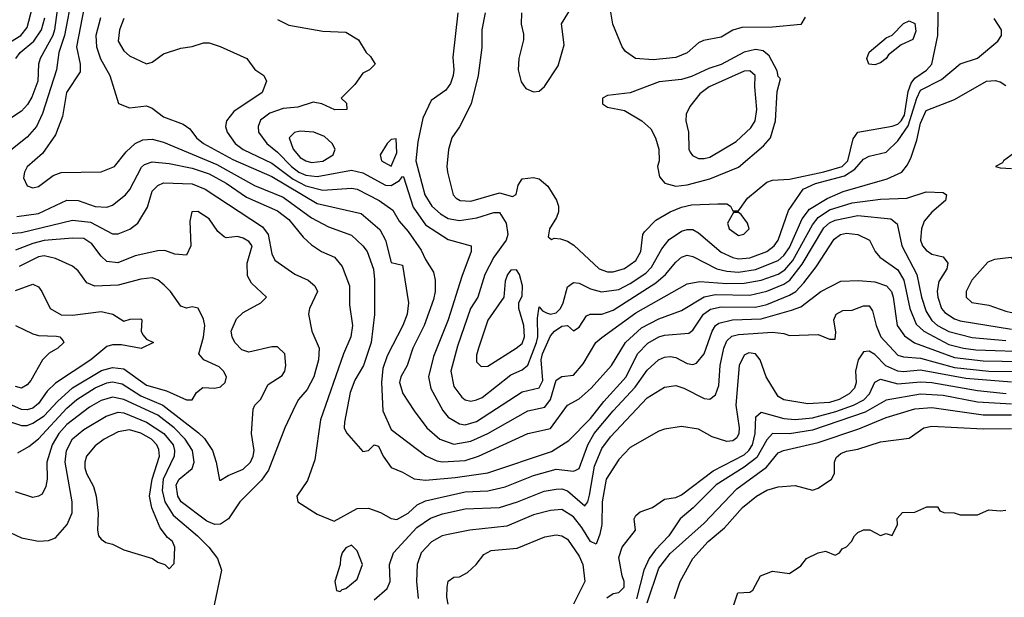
# Model space of a CAD drawing. Header units: inches. Extents: x 1793389 to 1900389, y 320802 to 470796.
# Tile 154 of 256: x 1805064 to 1808525, y 380774 to 382806. Entities that reach past the tile are written whole.
import ezdxf

# ---------------------------------------------------------------- set-up
doc = ezdxf.new("R2010")
doc.units = ezdxf.units.IN
doc.header["$MEASUREMENT"] = 0
doc.layers.add('B8308', color=7, linetype='Continuous')

msp = doc.modelspace()

# ---------------------------------------------------------------- linework, layer by layer
at = {"layer": 'B8308', "color": 2}
for points, elevation in [([(1805205.8, 382910), (1805186.9, 382770), (1805180.8, 382750), (1805135.8, 382670), (1805130.3, 382650), (1805127.4, 382590), (1805106.9, 382533.1), (1805092.2, 382507.8), (1805070, 382483.6), (1804987.3, 382430)], 286), ([(1805248.2, 382891.8), (1805222.2, 382750), (1805201.7, 382690), (1805194, 382630), (1805144.6, 382475.4), (1805123, 382430), (1805090, 382392.7), (1805033, 382347)], 290), ([(1806700.4, 382830), (1806688.2, 382770), (1806687.9, 382707.9), (1806675.5, 382610), (1806650.8, 382510), (1806610, 382428.7), (1806582.8, 382390), (1806570.9, 382349.1), (1806565.5, 382290), (1806568, 382270), (1806588, 382190), (1806598.4, 382178.4), (1806612, 382170), (1806650, 382167.4), (1806750, 382197.1), (1806796.5, 382183.5), (1806809.1, 382190.9), (1806816.6, 382223.4), (1806830, 382246), (1806870, 382251), (1806890, 382246), (1806919.8, 382219.8), (1806951, 382171), (1806958, 382150), (1806958, 382130), (1806951, 382110), (1806926, 382070), (1806922, 382042), (1806932.7, 382032.7), (1806943.1, 382036.9), (1806964.7, 382035.3), (1806990, 382027.3), (1807012.3, 382012.3), (1807100.7, 381930), (1807130, 381918.4), (1807150, 381918.4), (1807190, 381930.5), (1807230, 381959.1), (1807247.3, 381990), (1807254.5, 382050), (1807260.5, 382059.5), (1807299.4, 382100.6), (1807350, 382130.3), (1807390, 382146.7), (1807425.3, 382154.7), (1807518, 382158), (1807550, 382158), (1807562, 382150), (1807570, 382134), (1807590, 382134), (1807622, 382178), (1807690, 382234.8), (1807710, 382242), (1807770, 382245.5), (1807890, 382271.3), (1807954.7, 382290), (1807974.2, 382310), (1807993, 382387), (1808009.7, 382410.3), (1808130, 382431.8), (1808150, 382438.9), (1808162, 382450), (1808174.1, 382470), (1808187.2, 382552.8), (1808196.9, 382583.1), (1808210, 382600.3), (1808251.5, 382628.5), (1808269.6, 382650), (1808291.1, 382750), (1808293, 382870)], 314), ([(1806827.7, 382830), (1806826.8, 382790), (1806835.3, 382755.3), (1806835.3, 382735.3), (1806818.8, 382670), (1806816, 382630), (1806827.1, 382587.1), (1806843.5, 382563.5), (1806870, 382552), (1806890, 382554), (1806908.7, 382571.3), (1806956.5, 382643.5), (1806978, 382718), (1806968.9, 382791.1), (1807016, 382870)], 318), ([(1807824.9, 382815.1), (1807810, 382788.7), (1807710, 382779.5), (1807602, 382778), (1807570, 382769), (1807530, 382744), (1807467.1, 382732.9), (1807450, 382724), (1807410.4, 382689.6), (1807370, 382672.7), (1807290, 382664.5), (1807228, 382670), (1807193.6, 382693.6), (1807182, 382710), (1807148.7, 382790), (1807132.7, 382890)], 314), ([(1804994.8, 382705.2), (1805068.4, 382750), (1805090, 382778), (1805108.9, 382850)], 278), ([(1805290.3, 382849.7), (1805264.2, 382710), (1805277.1, 382650), (1805277, 382623), (1805228.5, 382550), (1805214.4, 382465.6), (1805190, 382401.2), (1805144.9, 382335.1), (1805090, 382288.7), (1805080.7, 382270), (1805077.3, 382250), (1805090, 382221), (1805110, 382214), (1805130, 382219.1), (1805182, 382258), (1805210, 382268), (1805350, 382270.7), (1805397.2, 382290), (1805438.6, 382341.4), (1805469.7, 382370.3), (1805497.2, 382382.8), (1805530, 382386), (1805570, 382374.9), (1805756.7, 382296.7), (1805890, 382222.3), (1805990, 382181.7), (1806090, 382108.8), (1806150, 382077.1), (1806230, 382047.7), (1806270, 382010.6), (1806284.9, 381990), (1806308.2, 381928.2), (1806311.7, 381891.7), (1806311.5, 381768.5), (1806298.9, 381670), (1806272.7, 381590), (1806241.8, 381538.2), (1806225.1, 381494.9), (1806205.5, 381390), (1806204.9, 381370), (1806212.8, 381352.8), (1806270, 381286.8), (1806290, 381291), (1806310, 381310.8), (1806325.4, 381305.4), (1806342, 381270), (1806370, 381230.8), (1806410, 381214.8), (1806450, 381190.6), (1806490, 381186), (1806595.1, 381195.1), (1806710, 381212.2), (1806932.9, 381287.1), (1806994, 381326), (1807070, 381403.1), (1807116.9, 381463.1), (1807195.8, 381550), (1807235.1, 381630), (1807272.1, 381667.9), (1807310, 381690.3), (1807330, 381695.8), (1807416.3, 381703.7), (1807430, 381714), (1807467.6, 381770), (1807492, 381788), (1807530, 381795.8), (1807650, 381794.7), (1807690, 381804.4), (1807770, 381836.5), (1807791.5, 381850), (1807819.6, 381880.4), (1807862.9, 381937.1), (1807926.5, 382033.5), (1807949.3, 382050), (1807970, 382054.9), (1808010.3, 382050.3), (1808050.4, 382030.4), (1808070.7, 381990), (1808086.8, 381970), (1808150, 381926), (1808171.5, 381890), (1808192.9, 381790), (1808215.1, 381735.1), (1808241.6, 381710), (1808330, 381663.2), (1808381, 381650), (1808424.8, 381644.8), (1808630, 381637.8)], 294), ([(1805050.4, 382670), (1805066.4, 382690), (1805113.4, 382730), (1805140.3, 382770), (1805152.8, 382812.8)], 282), ([(1805347.8, 382812.2), (1805332, 382750), (1805334, 382710), (1805347.7, 382667.7), (1805380.7, 382610), (1805411.3, 382511.3), (1805450, 382496), (1805510, 382502.8), (1805530, 382494.8), (1805570, 382464), (1805638.4, 382438.4), (1805662, 382422), (1805685.5, 382390), (1805710.7, 382370), (1805813.6, 382313.6), (1805950, 382253.8), (1806110, 382158.9), (1806264.7, 382124.7), (1806330, 382067.7), (1806350.3, 382030), (1806370, 381951.3), (1806410, 381942), (1806430.4, 381810), (1806425.5, 381770), (1806410.4, 381730), (1806356, 381624), (1806340.8, 381579.2), (1806335.3, 381530), (1806340.9, 381430), (1806370, 381364), (1806491.8, 381271.8), (1806530, 381254), (1806550, 381250.3), (1806630, 381254.9), (1806677.2, 381270), (1806850, 381350.4), (1806930, 381368), (1806989.3, 381450), (1807030, 381472.7), (1807072.3, 381510), (1807143.7, 381590), (1807193.6, 381670), (1807250, 381722), (1807310, 381753.7), (1807390, 381783.1), (1807470, 381831.6), (1807510, 381839.7), (1807630, 381836.9), (1807690, 381851.3), (1807750, 381875.8), (1807770.6, 381889.4), (1807814.5, 381945.5), (1807890, 382073.4), (1807910, 382091.4), (1807930, 382100.3), (1808010, 382116.9), (1808125.8, 382105.8), (1808148.2, 382088.2), (1808164.4, 382010), (1808217.4, 381910), (1808234, 381830), (1808250, 381779.1), (1808270, 381747.2), (1808290, 381730.3), (1808330, 381709.1), (1808412.2, 381687.8), (1808530, 381677.2)], 298), ([(1805430.5, 382810), (1805415.5, 382770), (1805410.7, 382730), (1805430, 382696), (1805450, 382678.8), (1805510, 382651), (1805530, 382656), (1805570, 382686), (1805630, 382706), (1805670, 382711.3), (1805710, 382724.7), (1805730, 382724.7), (1805768.4, 382711.6), (1805862, 382670), (1805891, 382631), (1805922, 382610), (1805931.3, 382590), (1805916, 382550), (1805816.7, 382483.3), (1805790.7, 382450), (1805787.7, 382430), (1805793.4, 382410), (1805821.6, 382370), (1805850, 382348.9), (1805950, 382301.5), (1806024.8, 382244.8), (1806070, 382222), (1806130, 382206.3), (1806230, 382213.4), (1806250, 382210.3), (1806327.3, 382170), (1806375.6, 382135.6), (1806397.3, 382097.3), (1806430, 382060.7), (1806475.6, 381995.6), (1806490, 381962.8), (1806518, 381918), (1806524.4, 381890), (1806524.4, 381850), (1806518.6, 381821.4), (1806485.3, 381730), (1806446.4, 381650), (1806426, 381590), (1806403.8, 381550), (1806399.1, 381530), (1806410.6, 381490.6), (1806450.6, 381430), (1806495.5, 381370), (1806540.7, 381330), (1806590, 381312.2), (1806650, 381323.7), (1806709.8, 381350.2), (1806850, 381430.4), (1806910, 381442.4), (1806929.8, 381470.2), (1806950, 381538), (1806969.5, 381550.5), (1807010, 381555.5), (1807044.1, 381595.9), (1807089.6, 381670), (1807110, 381688.2), (1807230, 381774.9), (1807410, 381877.1), (1807454.5, 381885.5), (1807550, 381877.6), (1807610, 381878.6), (1807670, 381889.2), (1807730, 381910.2), (1807753.6, 381926.4), (1807781.3, 381958.7), (1807850, 382084.4), (1807869.9, 382110.1), (1807910, 382137.2), (1807990, 382161.3), (1808090, 382174.6), (1808182.4, 382177.6), (1808250, 382200.5), (1808310, 382198), (1808322, 382190), (1808318, 382170), (1808270, 382129), (1808243.1, 382096.9), (1808233.4, 382070), (1808230.7, 382030), (1808237.3, 382010), (1808250, 381994.8), (1808270, 381981), (1808310, 381971.3), (1808326, 381950), (1808322.8, 381930), (1808294.6, 381885.4), (1808288.7, 381851.3), (1808290.5, 381829.5), (1808303.7, 381790), (1808315.6, 381775.6), (1808350, 381753.4), (1808370, 381746.5), (1808550, 381716.9)], 302), ([(1805970, 382806.8), (1806010, 382786.8), (1806130, 382766), (1806210, 382762), (1806254.8, 382734.8), (1806282, 382690), (1806296.9, 382676.9), (1806314, 382650), (1806294, 382630), (1806270, 382618), (1806242, 382578), (1806194, 382530), (1806212.7, 382512.7), (1806214, 382490), (1806171.3, 382488.7), (1806126, 382510), (1806096, 382516), (1806041.3, 382498.7), (1805990, 382493.3), (1805943.2, 382476.8), (1805910, 382452.7), (1805902, 382430), (1805904, 382410), (1805932.7, 382370), (1805970, 382339.5), (1806019, 382290), (1806045.3, 382270), (1806070, 382259.2), (1806110, 382254.7), (1806230, 382277), (1806270, 382267.2), (1806350, 382224.2), (1806370, 382223.1), (1806399.5, 382240.5), (1806410, 382254.8), (1806413.2, 382253.2), (1806446.5, 382146.5), (1806490, 382083.8), (1806570, 382032.4), (1806651.3, 382010), (1806650.7, 381990), (1806617.6, 381902.4), (1806570.3, 381750), (1806518.3, 381621.7), (1806500.4, 381550), (1806508.9, 381508.9), (1806551.7, 381431.7), (1806570, 381407.7), (1806610, 381383.8), (1806630, 381381.3), (1806670, 381392.2), (1806830, 381496.4), (1806890, 381510.5), (1806903.1, 381536.9), (1806897.2, 381610), (1806902.2, 381630), (1806930, 381694), (1806943.7, 381710), (1806970, 381727.3), (1806990, 381730.5), (1807010, 381712), (1807030, 381724.7), (1807056, 381764), (1807069.5, 381770.5), (1807110, 381770.4), (1807150, 381783.7), (1807299.8, 381880.2), (1807334, 381910), (1807370, 381953.4), (1807390, 381970.5), (1807410, 381977.1), (1807430, 381972.7), (1807514.8, 381930), (1807550, 381921.3), (1807590, 381918), (1807650, 381926.9), (1807730, 381958.3), (1807750, 381976.5), (1807770, 382004.9), (1807814.6, 382105.4), (1807840.4, 382139.6), (1807902.5, 382177.5), (1807958.4, 382201.6), (1808113.4, 382246.6), (1808164, 382270), (1808184.8, 382295.2), (1808197.5, 382322.5), (1808217.6, 382382.4), (1808230, 382442), (1808250, 382486.8), (1808350, 382525.5), (1808462, 382590), (1808492.5, 382592.5), (1808510, 382587.7), (1808530, 382574)], 306), ([(1806604, 382830), (1806586, 382674), (1806590.4, 382630), (1806587.7, 382610), (1806578, 382582), (1806561.4, 382558.6), (1806510, 382522), (1806480.7, 382459.3), (1806463.2, 382376.8), (1806456.9, 382310), (1806488.2, 382190), (1806512.7, 382150), (1806542.6, 382122.6), (1806570, 382106.7), (1806610, 382099.5), (1806671.1, 382108.9), (1806730, 382128.2), (1806750, 382128), (1806773.8, 382090), (1806780.3, 382050), (1806774, 382030), (1806730.4, 381970), (1806698.7, 381910), (1806674, 381830), (1806648.7, 381790), (1806602.5, 381657.5), (1806579.5, 381570), (1806590, 381516), (1806617.6, 381477.6), (1806630, 381468.2), (1806650, 381463.8), (1806670, 381468.4), (1806690, 381477.1), (1806790, 381556.4), (1806830, 381574.4), (1806849.8, 381590.2), (1806881, 381670), (1806884.8, 381690), (1806883.7, 381756.3), (1806890, 381796), (1806901.3, 381781.3), (1806915.1, 381775.1), (1806930, 381770.4), (1806950, 381775.3), (1806964.7, 381790), (1806974.7, 381810), (1806990, 381866), (1807010, 381882), (1807030, 381879.3), (1807070, 381859.3), (1807108.6, 381848.6), (1807170, 381856.5), (1807210, 381877.4), (1807265.2, 381914.8), (1807284.8, 381935.2), (1807320.6, 381999.4), (1807347.2, 382032.8), (1807390, 382062), (1807410, 382067.7), (1807430, 382067.7), (1807450, 382056.3), (1807530, 381988.4), (1807570, 381968.9), (1807590, 381964.9), (1807630, 381967.8), (1807690, 381990.3), (1807715.6, 382010), (1807729.6, 382030), (1807765.8, 382134.2), (1807817.2, 382210), (1807861.2, 382230), (1807963.4, 382256.6), (1807999.7, 382280.3), (1808030, 382315.5), (1808050, 382325.5), (1808110, 382340.5), (1808150, 382379.3), (1808187.3, 382432.7), (1808217.1, 382530), (1808230, 382557.6), (1808304, 382596), (1808370, 382651), (1808430, 382670.7), (1808502, 382730), (1808515.3, 382750), (1808515.3, 382770), (1808488.7, 382810)], 310), ([(1808573.2, 382346.8), (1808522, 382310), (1808518, 382302), (1808494, 382290), (1808510, 382284.7), (1808550, 382282.8)], 306), ([(1805053.7, 382113.7), (1805130, 382124.2), (1805230, 382170.6), (1805270, 382170.4), (1805330, 382148.7), (1805370, 382146), (1805390, 382154), (1805436, 382190), (1805451.3, 382208.7), (1805492.8, 382287.2), (1805503.1, 382296.9), (1805530, 382306.4), (1805590, 382299.5), (1805670, 382284), (1805730, 382263.6), (1805790, 382230.3), (1805861.8, 382181.8), (1805970, 382133.7), (1806010, 382103), (1806060.7, 382040.7), (1806090, 382014), (1806124.7, 381990), (1806170.8, 381970), (1806198, 381938), (1806223, 381870), (1806223.4, 381803.4), (1806233.4, 381730), (1806228.2, 381690), (1806202.4, 381630), (1806121.7, 381398.3), (1806102, 381258), (1806075.3, 381184.7), (1806038, 381130), (1806042, 381110), (1806110, 381066), (1806170, 381042), (1806250, 381086), (1806290, 381087.3), (1806332.2, 381072.2), (1806370, 381050.7), (1806390, 381048), (1806429.3, 381070), (1806460.9, 381099.1), (1806490, 381113.4), (1806630, 381144.9), (1806710, 381148.8), (1806770, 381163.1), (1806870, 381203.1), (1806950, 381224.9), (1807010, 381218), (1807019.1, 381220.9), (1807030, 381226.8), (1807060.4, 381310), (1807083.5, 381350), (1807149.7, 381430), (1807227.2, 381512.8), (1807270, 381573.4), (1807309.3, 381610), (1807330, 381619.3), (1807350, 381621.6), (1807370, 381617.1), (1807410, 381597.1), (1807430, 381593), (1807442.5, 381597.5), (1807469.7, 381630.3), (1807497.4, 381710), (1807509.8, 381730.2), (1807521.6, 381738.4), (1807569.8, 381750.2), (1807670, 381753.6), (1807776.4, 381783.6), (1807810, 381796.4), (1807879.3, 381850), (1807950, 381886), (1808011.8, 381888.2), (1808070, 381883.7), (1808110.2, 381870.2), (1808128.4, 381850), (1808134.6, 381830), (1808148.5, 381730), (1808173.5, 381693.5), (1808209.2, 381669.2), (1808350, 381617.8), (1808450, 381605.6), (1808650, 381602.9)], 290), ([(1805030, 382053.4), (1805070, 382057.4), (1805250, 382100.3), (1805313.4, 382093.4), (1805390, 382053), (1805410, 382053), (1805451.5, 382068.5), (1805479.3, 382090), (1805513.1, 382146.9), (1805530, 382202.8), (1805550, 382223), (1805570, 382232.4), (1805670, 382228.7), (1805716.3, 382210), (1805917.4, 382077.4), (1805937.6, 382050), (1805950, 381982), (1805960.5, 381960.5), (1806030.7, 381910.7), (1806078, 381890), (1806101, 381870), (1806110.7, 381850), (1806082.8, 381790), (1806078.8, 381770), (1806090.8, 381710), (1806116.3, 381650), (1806114.9, 381610), (1806098, 381550), (1806075.1, 381504.9), (1806044, 381470), (1806034, 381450), (1805996, 381370), (1805938.6, 381221.4), (1805914, 381186), (1805838, 381110), (1805798, 381050), (1805770, 381031.6), (1805750, 381029.7), (1805721.8, 381041.8), (1805632, 381110), (1805620.5, 381130), (1805613.6, 381170), (1805624.5, 381190), (1805670, 381227.3), (1805676.9, 381250), (1805671.3, 381290), (1805645.4, 381330), (1805606.9, 381370), (1805550, 381414.2), (1805430, 381469.8), (1805390, 381478.3), (1805350, 381466.6), (1805310, 381443.5), (1805230, 381381.7), (1805201.5, 381350), (1805178.3, 381310), (1805159.3, 381250), (1805160.5, 381190), (1805155.9, 381164.1), (1805142.8, 381137.2), (1805130.7, 381129.3), (1805110, 381125.2), (1805050, 381145.2)], 286), ([(1805057.3, 381282.7), (1805095.8, 381304.2), (1805130, 381331.5), (1805230, 381438.9), (1805264.9, 381470), (1805330, 381511), (1805370, 381528.4), (1805390, 381532.2), (1805424.9, 381524.9), (1805490, 381482.4), (1805567.6, 381450), (1805693.1, 381353.1), (1805713.2, 381333.2), (1805741.6, 381290), (1805755.1, 381250), (1805766, 381186), (1805770, 381186), (1805796.9, 381203.1), (1805850, 381225.2), (1805875.5, 381250), (1805884.9, 381270), (1805887.7, 381290), (1805879.1, 381350), (1805884.5, 381435.5), (1805891, 381450), (1805910.8, 381470), (1805937.3, 381522.7), (1805986.2, 381553.8), (1805995.5, 381570), (1805999.3, 381590), (1805995.5, 381630), (1805970, 381654.8), (1805950, 381654.8), (1805870, 381636.3), (1805845.1, 381645.1), (1805820.7, 381670), (1805810.7, 381690), (1805807.3, 381710), (1805826.2, 381753.8), (1805850, 381776), (1805912, 381810), (1805931.3, 381830), (1805879, 381879), (1805865.1, 381905.1), (1805863.8, 381950), (1805880.7, 382010), (1805870, 382026), (1805850, 382037.3), (1805830, 382042.8), (1805790, 382038.8), (1805782.5, 382042.5), (1805760.4, 382060.4), (1805730, 382106), (1805690, 382130.8), (1805669, 382130), (1805662.7, 382097.3), (1805665.2, 382010), (1805650, 381978), (1805610, 381981), (1805573.7, 381993.7), (1805550, 381993.4), (1805470, 381975.8), (1805409.5, 381950.5), (1805370, 381955.5), (1805350, 381974), (1805318, 382018), (1805290, 382035.8), (1805250, 382037.6), (1805150, 382029.1), (1805110, 382019), (1805050, 381994.9)], 282), ([(1805010, 381398.4), (1805070, 381378.7), (1805090, 381378), (1805110, 381386.3), (1805150, 381412.6), (1805196.6, 381463.4), (1805249.4, 381510.6), (1805351.5, 381571.5), (1805390, 381582.6), (1805430, 381577.4), (1805510, 381520.5), (1805580.1, 381500.1), (1805651, 381469), (1805670.8, 381469.2), (1805685.2, 381494.8), (1805708.3, 381511.7), (1805750, 381509.3), (1805770, 381514), (1805786, 381530), (1805791, 381550), (1805781, 381570), (1805765.2, 381585.2), (1805711, 381610), (1805694, 381630), (1805710.3, 381689.7), (1805714.4, 381730), (1805710, 381752), (1805691.3, 381791.3), (1805670, 381796), (1805650, 381791), (1805630, 381798), (1805594, 381850), (1805572.1, 381872.1), (1805550, 381890.7), (1805530, 381897.3), (1805490, 381893), (1805410, 381872.2), (1805328.4, 381868.4), (1805300.4, 381880.4), (1805270, 381922.8), (1805250, 381939.1), (1805190, 381966), (1805150, 381975.3), (1805130, 381971.8), (1805062, 381938)], 278), ([(1805050, 381853.4), (1805110, 381875.5), (1805130, 381866.8), (1805142, 381850), (1805170.8, 381790), (1805210, 381768), (1805250, 381766.4), (1805350, 381779.1), (1805392, 381770), (1805430, 381746), (1805452.7, 381752.7), (1805490, 381754), (1805494, 381750), (1805491.3, 381710), (1805496.9, 381696.9), (1805510, 381682), (1805534, 381670), (1805490.7, 381649.3), (1805422.5, 381662.5), (1805390, 381662), (1805370, 381656), (1805314, 381610), (1805190, 381527.6), (1805161, 381499), (1805130, 381455.6), (1805110, 381439.7), (1805090, 381434), (1805070, 381435.1), (1805037, 381450)], 274), ([(1806310, 380764.9), (1806355.3, 380804.7), (1806366.6, 380830), (1806364.2, 380890), (1806377.6, 380930), (1806460, 381020), (1806507.5, 381052.5), (1806550, 381067.2), (1806630, 381085.7), (1806750, 381090.3), (1806813.2, 381110), (1806907.9, 381147.9), (1806950, 381154), (1806970, 381155.3), (1806990, 381148.7), (1807050, 381096.3), (1807060.7, 381110), (1807067.2, 381132.8), (1807084.2, 381235.8), (1807110, 381298), (1807141, 381339), (1807270, 381475.5), (1807330, 381512.7), (1807370, 381519.1), (1807398, 381510), (1807470, 381473), (1807490, 381470.7), (1807510, 381486), (1807521.3, 381518.7), (1807526.6, 381590), (1807538.9, 381650), (1807550, 381676.3), (1807567.6, 381692.4), (1807590, 381698), (1807710, 381706.4), (1807750, 381702), (1807770, 381694.8), (1807870, 381698), (1807910, 381682), (1807930, 381682), (1807932.9, 381707.1), (1807926, 381750), (1807934, 381770), (1807957.5, 381782.5), (1807990, 381784.4), (1808030, 381799.1), (1808050, 381798.8), (1808061.6, 381781.6), (1808074, 381730), (1808090.3, 381690.3), (1808150, 381626.4), (1808170, 381620.3), (1808230, 381614.9), (1808350, 381583), (1808470, 381569.3), (1808670, 381567.7)], 286), ([(1805050, 381730.5), (1805110, 381700.5), (1805130, 381694.9), (1805193.1, 381693.1), (1805204.7, 381690), (1805216.8, 381676.8), (1805218.8, 381670), (1805198.8, 381650), (1805167.3, 381632.7), (1805144, 381610), (1805102.8, 381537.2), (1805090, 381521.2), (1805070.4, 381509.6), (1805050, 381516)], 270), ([(1808550, 381531), (1808390, 381543.5), (1808230, 381573), (1808170, 381567.1), (1808150, 381569.1), (1808108.6, 381588.6), (1808070, 381628.4), (1808050, 381640.4), (1808030, 381638), (1808011.3, 381610), (1808002, 381570), (1808004.2, 381530), (1807998.7, 381510), (1807979.5, 381490), (1807943.7, 381470), (1807910, 381459.6), (1807834.2, 381454.2), (1807750, 381468.2), (1807730, 381480.7), (1807687.7, 381550), (1807666.8, 381610), (1807650.8, 381630), (1807626.3, 381633.7), (1807610, 381626), (1807592.7, 381590), (1807581.3, 381450), (1807593.3, 381370), (1807591.6, 381350), (1807584.5, 381335.5), (1807570, 381324), (1807550, 381322), (1807498.5, 381338.5), (1807450, 381366), (1807390, 381374.8), (1807330, 381366), (1807310, 381358.8), (1807210, 381300.7), (1807170, 381258.8), (1807125.1, 381190), (1807111.2, 381110), (1807109.7, 381030), (1807103.5, 380996.5), (1807090, 380961), (1807070, 380970.6), (1807040.2, 381020.2), (1807010, 381057), (1806970, 381082.4), (1806930, 381079.5), (1806870, 381064.4), (1806775.9, 381024.1), (1806646, 381010), (1806570, 380995.5), (1806549, 380990), (1806511.3, 380968.7), (1806475.1, 380930), (1806460.9, 380890), (1806459.3, 380830), (1806465.2, 380770)], 282), ([(1807127.5, 380772.5), (1807150, 380787.3), (1807170, 380791), (1807189, 380810), (1807189, 380830), (1807181.2, 380850), (1807170, 380914), (1807181.2, 380950), (1807229, 381010), (1807224, 381050), (1807230, 381062), (1807245.2, 381074.8), (1807288, 381090), (1807330, 381118.8), (1807370, 381124.9), (1807390, 381134), (1807501.6, 381218.4), (1807610, 381275.3), (1807626.9, 381290), (1807639.3, 381310), (1807648.7, 381350), (1807651.5, 381408.5), (1807670, 381425.5), (1807750, 381403.6), (1807790, 381399), (1807850, 381405), (1807932.5, 381427.5), (1807994.5, 381450), (1808031.4, 381468.6), (1808051.2, 381490), (1808070, 381530.8), (1808090, 381541.3), (1808150, 381525.5), (1808230, 381532.3), (1808269.8, 381530.2), (1808430, 381501.2), (1808531.3, 381491.3)], 278), ([(1808550, 381452.9), (1808430, 381460.7), (1808310, 381483.6), (1808230, 381489.1), (1808110, 381467), (1808035.1, 381424.9), (1807850, 381362.4), (1807770, 381349), (1807710, 381350.4), (1807690, 381328), (1807654.5, 381265.5), (1807610, 381231.3), (1807511.6, 381170), (1807430.9, 381089.1), (1807385.1, 381050), (1807346, 380990), (1807299.2, 380940.8), (1807276.4, 380910), (1807257.7, 380870), (1807231.5, 380768.5)], 274), ([(1804930, 381049.5), (1805070, 380983.7), (1805130, 380972), (1805165.8, 380974.2), (1805190, 380982.7), (1805230.8, 381030), (1805248.3, 381071.7), (1805248.5, 381110), (1805224.2, 381250), (1805228.9, 381290), (1805250, 381331.6), (1805290, 381364.2), (1805368.2, 381411.8), (1805410, 381425.4), (1805430, 381423.1), (1805509.8, 381389.8), (1805570.5, 381350.5), (1805603.1, 381310), (1805608.4, 381290), (1805606.9, 381270), (1805567.9, 381190), (1805565.3, 381150), (1805574.7, 381110), (1805603.5, 381063.5), (1805689.6, 380990), (1805729.2, 380950), (1805759, 380910), (1805774, 380870), (1805743.7, 380730)], 290), ([(1807270, 380754.8), (1807310, 380876.3), (1807350, 380928.2), (1807470, 381034.9), (1807584.9, 381155.1), (1807688.7, 381231.3), (1807730, 381282), (1807748.7, 381290), (1807870, 381318.9), (1808013.2, 381366.8), (1808110, 381407), (1808210, 381437.4), (1808270, 381442.3), (1808450, 381415.8), (1808550, 381415.9)], 270), ([(1807365.2, 380770), (1807385.2, 380830), (1807429.6, 380910), (1807483.7, 380970), (1807541.7, 381018.3), (1807604.5, 381090), (1807653.2, 381130), (1807690, 381150.4), (1807730, 381163), (1807790, 381167.3), (1807850, 381150.5), (1807870, 381158), (1807917, 381190), (1807927.6, 381210), (1807927.3, 381250), (1807933.8, 381266.2), (1807950, 381280.5), (1807970, 381287.7), (1808010, 381294.9), (1808090, 381320.7), (1808190, 381334), (1808242, 381370), (1808270, 381375.5), (1808450, 381366.4), (1808550, 381368.4)], 266), ([(1807568.7, 380730), (1807588, 380790), (1807630, 380792), (1807640.4, 380799.6), (1807668, 380850), (1807710, 380866), (1807770, 380858), (1807810, 380884.7), (1807829.4, 380910.6), (1807871, 380931), (1807896, 380936), (1807930, 380922), (1807946, 380930), (1807955.3, 380944.7), (1807970, 380952), (1807988, 380970), (1807998, 380990), (1808010, 381002), (1808030, 381011.3), (1808051.6, 381011.6), (1808090, 380992), (1808110, 380998), (1808130, 380992), (1808148.7, 381030), (1808148.4, 381051.6), (1808167.3, 381072.7), (1808210, 381074), (1808252, 381092), (1808290, 381092), (1808298, 381078), (1808312.7, 381072.7), (1808348.4, 381071.6), (1808370, 381064.7), (1808430, 381064.7), (1808470, 381082), (1808510, 381078), (1808530, 381081)], 262), ([(1806569.7, 380749.7), (1806565.1, 380774.9), (1806566, 380810), (1806570, 380831.3), (1806590, 380844.7), (1806610, 380846), (1806638.6, 380861.4), (1806669, 380890), (1806695.3, 380924.7), (1806721.7, 380938.3), (1806813, 380947), (1806910, 380987.3), (1806950, 380994), (1806970, 380990.7), (1806990, 380978.8), (1807030, 380918.8), (1807043, 380890), (1807050.7, 380829.3), (1807010.5, 380749.5)], 278)]:
    msp.add_lwpolyline(points, dxfattribs=dict(at, elevation=elevation))
for points, elevation in [([(1808070, 382646.6), (1808048.7, 382650), (1808042, 382670), (1808050, 382692), (1808110, 382742), (1808130, 382752), (1808170, 382792), (1808190, 382802), (1808210, 382792), (1808214, 382766), (1808203.6, 382736.4), (1808162, 382718), (1808118, 382682), (1808110, 382669.3), (1808090, 382654)], 314), ([(1807650, 382701.3), (1807610, 382691.2), (1807530, 382648.3), (1807486, 382634), (1807425.8, 382605.8), (1807390, 382595.4), (1807312.1, 382587.9), (1807210, 382549), (1807130, 382539), (1807112, 382530), (1807112, 382510), (1807130, 382498), (1807190, 382486), (1807250.4, 382450.4), (1807282.5, 382422.5), (1807298.8, 382390), (1807310.8, 382350), (1807311.3, 382310), (1807306, 382290), (1807312.7, 382252.7), (1807331.3, 382231.3), (1807370, 382220.7), (1807410, 382224.9), (1807490, 382246), (1807590, 382287.7), (1807678, 382362), (1807702.7, 382390), (1807720.9, 382450), (1807726.8, 382553.2), (1807738, 382598), (1807730, 382606), (1807726, 382626), (1807698.7, 382678.7), (1807676.9, 382696.9)], 318), ([(1807630, 382626), (1807610, 382624.5), (1807486.8, 382570), (1807454.4, 382545.6), (1807419.9, 382500.1), (1807406, 382474), (1807405.5, 382450), (1807414.9, 382410), (1807415.5, 382350), (1807420.3, 382340.3), (1807428.7, 382328.7), (1807450, 382318), (1807470, 382317.1), (1807490, 382322.4), (1807582.2, 382377.8), (1807634.2, 382425.8), (1807649.6, 382450), (1807655.4, 382490), (1807647.8, 382570), (1807649.4, 382609.4)], 322), ([(1806050, 382414), (1806030, 382409.2), (1806010.8, 382390), (1806025.3, 382350), (1806050, 382321.3), (1806070, 382308.9), (1806090, 382303.1), (1806130, 382308.8), (1806166, 382330), (1806173.2, 382350), (1806162.7, 382370), (1806135.2, 382395.2), (1806098, 382410)], 310), ([(1806387.3, 382387.3), (1806370, 382384), (1806356, 382370), (1806331, 382330), (1806336, 382310), (1806370, 382290.8), (1806390, 382338)], 310), ([(1807590, 382128), (1807572.7, 382127.3), (1807552, 382090), (1807558, 382070), (1807590, 382047.3), (1807608.9, 382051.1), (1807628, 382070), (1807622, 382090), (1807600.4, 382120.4)], 314), ([(1808548.9, 381968.9), (1808490, 381962.7), (1808466.9, 381953.1), (1808410.6, 381890), (1808390.8, 381850), (1808391, 381830), (1808410.7, 381810.7), (1808470, 381802), (1808530, 381780.5), (1808550, 381776.3), (1808590, 381782), (1808610, 381790.8), (1808632.9, 381812.9), (1808629.2, 381830), (1808587.2, 381887.2), (1808569.3, 381949.3)], 306), ([(1806810, 381926), (1806790, 381925.2), (1806779.1, 381910), (1806770, 381886), (1806766, 381830), (1806710, 381749), (1806676.3, 381650), (1806670, 381626), (1806670, 381602), (1806685.5, 381585.5), (1806710, 381587.7), (1806809.2, 381650), (1806830, 381667.3), (1806838.4, 381690), (1806836.2, 381730), (1806819, 381790), (1806819, 381810), (1806830, 381834), (1806831.1, 381870), (1806820.7, 381910)], 314), ([(1805450, 381363), (1805410, 381355.6), (1805360.7, 381330), (1805330, 381306.6), (1805299.1, 381270), (1805293, 381250), (1805293, 381230), (1805299.3, 381210), (1805323.4, 381163.4), (1805332.7, 381130), (1805340.5, 381070), (1805337.3, 381010), (1805341, 380990), (1805350, 380978), (1805367.1, 380967.1), (1805390, 380961), (1805430, 380941), (1805530.7, 380910.7), (1805550, 380898), (1805574, 380890), (1805590, 380874), (1805607.3, 380892.7), (1805609, 380950), (1805601.2, 380970), (1805583.9, 380983.9), (1805558.3, 381018.3), (1805528.3, 381088.3), (1805520.4, 381130), (1805529.8, 381190), (1805555.6, 381270), (1805553.7, 381293.7), (1805546, 381310), (1805527.3, 381330), (1805490, 381351)], 294), ([(1806230, 380958), (1806210, 380948), (1806198, 380930), (1806191.3, 380910), (1806190.9, 380889.1), (1806172, 380830), (1806178, 380798), (1806190, 380794), (1806198, 380802), (1806210, 380804.7), (1806250, 380838), (1806269, 380890), (1806250, 380938)], 290)]:
    msp.add_lwpolyline(points, close=True, dxfattribs=dict(at, elevation=elevation))

doc.saveas('drawing.dxf')
